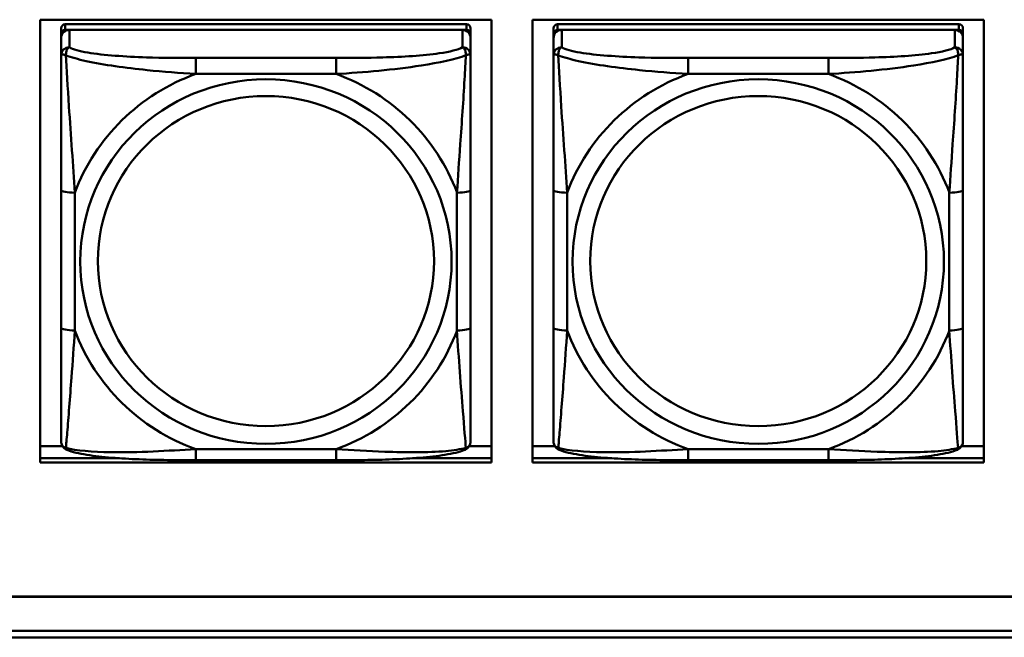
# Model space of a CAD drawing. Header units: inches. Extents: x 0.8 to 75.7, y -7.8 to 49.3.
# Tile 117 of 256: x 33.902 to 35.322, y 16.451 to 17.342. Entities that reach past the tile are written whole.
import ezdxf

# ---------------------------------------------------------------- set-up
doc = ezdxf.new("R2010")
doc.units = ezdxf.units.IN
doc.header["$MEASUREMENT"] = 0
doc.layers.add('Visible Edges(ROSSANSI)', color=7, linetype='Continuous', lineweight=50)
doc.layers.add('Visible Tangent Edges(ROSSANSI)', color=7, linetype='Continuous', lineweight=50)

msp = doc.modelspace()

# ---------------------------------------------------------------- linework, layer by layer
at = {"layer": 'Visible Edges(ROSSANSI)'}
for p, q in [((33.9314, 16.7034), (33.9314, 17.3421)), ((33.9314, 17.3421), (34.582, 17.3421)), ((34.582, 17.3421), (34.582, 16.7034)), ((34.6414, 16.7034), (34.6414, 17.3421)), ((34.6414, 17.3421), (35.292, 17.3421)), ((35.292, 17.3421), (35.292, 16.7034)), ((33.9615, 17.3297), (33.9615, 17.3215)), ((34.5461, 17.3355), (33.9674, 17.3355)), ((33.9674, 17.3273), (34.5461, 17.3273)), ((34.5402, 17.3273), (33.9733, 17.3273)), ((34.552, 17.3215), (34.552, 17.3297)), ((34.6715, 17.3297), (34.6715, 17.3215)), ((35.2562, 17.3355), (34.6775, 17.3355)), ((34.6775, 17.3273), (35.2562, 17.3273)), ((35.2503, 17.3273), (34.6834, 17.3273)), ((35.2621, 17.3215), (35.2621, 17.3297)), ((33.9615, 17.3157), (33.9615, 17.3215)), ((33.9615, 17.3157), (33.9615, 17.2907)), ((34.552, 17.3215), (34.552, 17.3157)), ((34.552, 17.2907), (34.552, 17.3157)), ((34.6715, 17.3157), (34.6715, 17.3215)), ((34.6715, 17.3157), (34.6715, 17.2907)), ((35.2621, 17.3215), (35.2621, 17.3157)), ((35.2621, 17.2907), (35.2621, 17.3157)), ((33.9615, 17.0963), (33.9615, 16.8977)), ((34.552, 16.8977), (34.552, 17.0963)), ((34.6715, 17.0963), (34.6715, 16.8977)), ((35.2621, 16.8977), (35.2621, 17.0963)), ((33.9314, 16.7272), (33.9633, 16.7272)), ((34.5502, 16.7272), (34.582, 16.7272)), ((34.6414, 16.7272), (34.6734, 16.7272)), ((35.2602, 16.7272), (35.292, 16.7272)), ((33.9314, 16.7095), (34.0454, 16.7095)), ((34.0454, 16.7095), (33.9314, 16.7095)), ((34.582, 16.7034), (33.9314, 16.7034)), ((34.3579, 16.7067), (34.1556, 16.7067)), ((34.4681, 16.7095), (34.582, 16.7095)), ((34.582, 16.7095), (34.4681, 16.7095)), ((34.6414, 16.7095), (34.7555, 16.7095)), ((34.7555, 16.7095), (34.6414, 16.7095)), ((35.292, 16.7034), (34.6414, 16.7034)), ((35.068, 16.7067), (34.8657, 16.7067)), ((35.1782, 16.7095), (35.292, 16.7095)), ((35.292, 16.7095), (35.1782, 16.7095)), ((32.9742, 16.5102), (56.0303, 16.5102)), ((56.0303, 16.5098), (32.9742, 16.5098)), ((33.0242, 16.4607), (56.0803, 16.4607)), ((56.0803, 16.4512), (33.0242, 16.4512))]:
    msp.add_line(p, q, dxfattribs=at)
for centre, major_axis, start_param, end_param in [((33.9674, 17.3297), (-0.00591, 0), 4.712389, 6.283185), ((33.9733, 17.3157), (-0.0118, 0), 4.712389, 6.283185), ((33.9674, 17.3215), (-0.00591, 0), 4.712389, 6.283185), ((34.5402, 17.3157), (0.0118, 0), 0, 1.570796), ((34.5461, 17.3297), (0.00591, 0), 0, 1.570796), ((34.5461, 17.3215), (0.00591, 0), 0, 1.570796), ((34.6775, 17.3297), (-0.00591, 0), 4.712389, 6.283185), ((34.6834, 17.3157), (-0.0118, 0), 4.712389, 6.283185), ((34.6775, 17.3215), (-0.00591, 0), 4.712389, 6.283185), ((35.2503, 17.3157), (0.0118, 0), 0, 1.570796), ((35.2562, 17.3297), (0.00591, 0), 0, 1.570796), ((35.2562, 17.3215), (0.00591, 0), 0, 1.570796)]:
    msp.add_ellipse(centre, major_axis=major_axis, ratio=0.981793, start_param=start_param, end_param=end_param, dxfattribs=at)
for points, knots in [([(33.9615, 17.2907), (33.9615, 17.2816), (33.9615, 17.2664), (33.9615, 17.2492), (33.9615, 17.2228), (33.9615, 17.1925), (33.9615, 17.1631), (33.9615, 17.1407), (33.9615, 17.1183), (33.9615, 17.0963)], [-0.7968224, -0.7968224, -0.7968224, -0.7968224, -0.6514613, -0.6514613, -0.6514613, -0.427691, -0.427691, -0.427691, -0.2569517, -0.2569517, -0.2569517, -0.2569517]), ([(34.552, 17.0963), (34.552, 17.1195), (34.552, 17.1432), (34.552, 17.1669), (34.552, 17.198), (34.552, 17.2303), (34.552, 17.2571), (34.552, 17.271), (34.552, 17.283), (34.552, 17.2907)], [0.2569537, 0.2569537, 0.2569537, 0.2569537, 0.4371919, 0.4371919, 0.4371919, 0.6739428, 0.6739428, 0.6739428, 0.7963818, 0.7963818, 0.7963818, 0.7963818]), ([(34.6715, 17.2907), (34.6715, 17.2816), (34.6715, 17.2664), (34.6715, 17.2492), (34.6715, 17.2228), (34.6715, 17.1925), (34.6715, 17.1631), (34.6715, 17.1407), (34.6715, 17.1183), (34.6715, 17.0963)], [-0.7968224, -0.7968224, -0.7968224, -0.7968224, -0.6514613, -0.6514613, -0.6514613, -0.427691, -0.427691, -0.427691, -0.2569517, -0.2569517, -0.2569517, -0.2569517]), ([(35.2621, 17.0963), (35.2621, 17.1195), (35.2621, 17.1432), (35.2621, 17.1669), (35.2621, 17.198), (35.2621, 17.2303), (35.2621, 17.2571), (35.2621, 17.271), (35.2621, 17.283), (35.2621, 17.2907)], [0.2569537, 0.2569537, 0.2569537, 0.2569537, 0.4371919, 0.4371919, 0.4371919, 0.6739428, 0.6739428, 0.6739428, 0.7963818, 0.7963818, 0.7963818, 0.7963818]), ([(33.9615, 16.8977), (33.9615, 16.8744), (33.9615, 16.8511), (33.9615, 16.8289), (33.9615, 16.7997), (33.9615, 16.7714), (33.9615, 16.7526), (33.9615, 16.7428), (33.9615, 16.736), (33.9615, 16.7341)], [0.2569537, 0.2569537, 0.2569537, 0.2569537, 0.4371919, 0.4371919, 0.4371919, 0.6739428, 0.6739428, 0.6739428, 0.7963818, 0.7963818, 0.7963818, 0.7963818]), ([(34.552, 16.7341), (34.552, 16.7363), (34.552, 16.7456), (34.552, 16.7583), (34.552, 16.7779), (34.552, 16.8047), (34.552, 16.8324), (34.552, 16.8536), (34.552, 16.8757), (34.552, 16.8977)], [-0.7968224, -0.7968224, -0.7968224, -0.7968224, -0.6514613, -0.6514613, -0.6514613, -0.427691, -0.427691, -0.427691, -0.2569517, -0.2569517, -0.2569517, -0.2569517]), ([(34.6715, 16.8977), (34.6715, 16.8744), (34.6715, 16.8511), (34.6715, 16.8289), (34.6715, 16.7997), (34.6715, 16.7714), (34.6715, 16.7526), (34.6715, 16.7428), (34.6715, 16.736), (34.6715, 16.7341)], [0.2569537, 0.2569537, 0.2569537, 0.2569537, 0.4371919, 0.4371919, 0.4371919, 0.6739428, 0.6739428, 0.6739428, 0.7963818, 0.7963818, 0.7963818, 0.7963818]), ([(35.2621, 16.7341), (35.2621, 16.7363), (35.2621, 16.7456), (35.2621, 16.7583), (35.2621, 16.7779), (35.2621, 16.8047), (35.2621, 16.8324), (35.2621, 16.8536), (35.2621, 16.8757), (35.2621, 16.8977)], [-0.7968224, -0.7968224, -0.7968224, -0.7968224, -0.6514613, -0.6514613, -0.6514613, -0.427691, -0.427691, -0.427691, -0.2569517, -0.2569517, -0.2569517, -0.2569517]), ([(33.9695, 16.7218), (33.9685, 16.7223), (33.9674, 16.7229), (33.9654, 16.7245), (33.9645, 16.7254), (33.9632, 16.7273), (33.9627, 16.7284), (33.962, 16.7302), (33.9618, 16.7311), (33.9615, 16.7327), (33.9615, 16.7335), (33.9615, 16.7341)], [0.02510739, 0.02510739, 0.02510739, 0.02510739, 0.03073999, 0.03073999, 0.03637259, 0.03637259, 0.0420052, 0.0420052, 0.0476378, 0.0476378, 0.0532704, 0.0532704, 0.0532704, 0.0532704]), ([(34.544, 16.7218), (34.5451, 16.7223), (34.5461, 16.7229), (34.5481, 16.7245), (34.549, 16.7254), (34.5503, 16.7273), (34.5508, 16.7284), (34.5515, 16.7302), (34.5517, 16.7311), (34.552, 16.7327), (34.552, 16.7335), (34.552, 16.7341)], [0.02510739, 0.02510739, 0.02510739, 0.02510739, 0.03073999, 0.03073999, 0.03637259, 0.03637259, 0.0420052, 0.0420052, 0.0476378, 0.0476378, 0.0532704, 0.0532704, 0.0532704, 0.0532704]), ([(34.6796, 16.7218), (34.6785, 16.7223), (34.6774, 16.7229), (34.6755, 16.7245), (34.6746, 16.7254), (34.6732, 16.7273), (34.6727, 16.7284), (34.672, 16.7302), (34.6718, 16.7311), (34.6716, 16.7327), (34.6715, 16.7335), (34.6715, 16.7341)], [0.02510739, 0.02510739, 0.02510739, 0.02510739, 0.03073999, 0.03073999, 0.03637259, 0.03637259, 0.0420052, 0.0420052, 0.0476378, 0.0476378, 0.0532704, 0.0532704, 0.0532704, 0.0532704]), ([(35.2541, 16.7218), (35.2551, 16.7223), (35.2562, 16.7229), (35.2582, 16.7245), (35.259, 16.7254), (35.2604, 16.7273), (35.2609, 16.7284), (35.2616, 16.7302), (35.2618, 16.7311), (35.2621, 16.7327), (35.2621, 16.7335), (35.2621, 16.7341)], [0.02510739, 0.02510739, 0.02510739, 0.02510739, 0.03073999, 0.03073999, 0.03637259, 0.03637259, 0.0420052, 0.0420052, 0.0476378, 0.0476378, 0.0532704, 0.0532704, 0.0532704, 0.0532704]), ([(34.1556, 16.7067), (34.1421, 16.7067), (34.1284, 16.7068), (34.1011, 16.7071), (34.0875, 16.7075), (34.0607, 16.7085), (34.0473, 16.7093), (34.0217, 16.7114), (34.0095, 16.7127), (33.9874, 16.7163), (33.978, 16.7184), (33.9695, 16.7218)], [0.2569517, 0.2569517, 0.2569517, 0.2569517, 0.3597049, 0.3597049, 0.4624581, 0.4624581, 0.5652112, 0.5652112, 0.6679644, 0.6679644, 0.7707176, 0.7707176, 0.7707176, 0.7707176]), ([(34.544, 16.7218), (34.5356, 16.7184), (34.5261, 16.7163), (34.504, 16.7127), (34.4918, 16.7114), (34.4661, 16.7093), (34.4528, 16.7085), (34.426, 16.7075), (34.4124, 16.7071), (34.3851, 16.7068), (34.3714, 16.7067), (34.3579, 16.7067)], [-0.7703505, -0.7703505, -0.7703505, -0.7703505, -0.6676711, -0.6676711, -0.5649918, -0.5649918, -0.4623124, -0.4623124, -0.3596331, -0.3596331, -0.2569537, -0.2569537, -0.2569537, -0.2569537]), ([(34.8657, 16.7067), (34.8521, 16.7067), (34.8385, 16.7068), (34.8112, 16.7071), (34.7976, 16.7075), (34.7708, 16.7085), (34.7574, 16.7093), (34.7318, 16.7114), (34.7196, 16.7127), (34.6975, 16.7163), (34.688, 16.7184), (34.6796, 16.7218)], [0.2569517, 0.2569517, 0.2569517, 0.2569517, 0.3597049, 0.3597049, 0.4624581, 0.4624581, 0.5652112, 0.5652112, 0.6679644, 0.6679644, 0.7707176, 0.7707176, 0.7707176, 0.7707176]), ([(35.2541, 16.7218), (35.2456, 16.7184), (35.2361, 16.7163), (35.2141, 16.7127), (35.2019, 16.7114), (35.1762, 16.7093), (35.1629, 16.7085), (35.1361, 16.7075), (35.1225, 16.7071), (35.0952, 16.7068), (35.0815, 16.7067), (35.068, 16.7067)], [-0.7703505, -0.7703505, -0.7703505, -0.7703505, -0.6676711, -0.6676711, -0.5649918, -0.5649918, -0.4623124, -0.4623124, -0.3596331, -0.3596331, -0.2569537, -0.2569537, -0.2569537, -0.2569537])]:
    msp.add_open_spline(points, degree=3, knots=knots, dxfattribs=at)
at = {"layer": 'Visible Tangent Edges(ROSSANSI)'}
for p, q in [((33.9674, 17.3273), (33.9674, 17.3355)), ((33.9733, 17.3023), (33.9733, 17.3273)), ((34.5402, 17.3273), (34.5402, 17.3023)), ((34.5461, 17.3355), (34.5461, 17.3273)), ((34.6775, 17.3273), (34.6775, 17.3355)), ((34.6834, 17.3023), (34.6834, 17.3273)), ((35.2503, 17.3273), (35.2503, 17.3023)), ((35.2562, 17.3355), (35.2562, 17.3273)), ((34.1556, 17.2869), (34.1556, 17.2638)), ((34.3579, 17.2869), (34.1556, 17.2869)), ((34.3579, 17.2869), (34.3579, 17.2638)), ((34.8657, 17.2869), (34.8657, 17.2638)), ((35.068, 17.2869), (34.8657, 17.2869)), ((35.068, 17.2869), (35.068, 17.2638)), ((34.1556, 17.2638), (34.3579, 17.2638)), ((34.8657, 17.2638), (35.068, 17.2638)), ((33.9812, 16.8939), (33.9812, 17.0925)), ((34.5323, 17.0925), (34.5323, 16.8939)), ((34.6912, 16.8939), (34.6912, 17.0925)), ((35.2424, 17.0925), (35.2424, 16.8939)), ((34.3579, 16.7227), (34.1556, 16.7227)), ((34.1556, 16.7067), (34.1556, 16.7227)), ((34.3579, 16.7067), (34.3579, 16.7227)), ((35.068, 16.7227), (34.8657, 16.7227)), ((34.8657, 16.7067), (34.8657, 16.7227)), ((35.068, 16.7067), (35.068, 16.7227))]:
    msp.add_line(p, q, dxfattribs=at)
for centre, major_axis, ratio, start_param, end_param in [((33.9733, 17.2907), (-0.0118, 0), 0.981793, 4.712389, 6.283185), ((34.5402, 17.2907), (0.0118, 0), 0.981793, 0, 1.570796), ((34.6834, 17.2907), (-0.0118, 0), 0.981793, 4.712389, 6.283185), ((35.2503, 17.2907), (0.0118, 0), 0.981793, 0, 1.570796), ((34.2568, 16.9932), (-0.2936, 0), 0.981793, 5.064156, 5.931419), ((34.2568, 16.9932), (0.2936, 0), 0.981793, 0.351767, 1.21903), ((34.9668, 16.9932), (-0.2936, 0), 0.981793, 5.064156, 5.931419), ((34.9668, 16.9932), (0.2936, 0), 0.981793, 0.351767, 1.21903), ((33.9812, 17.0963), (-0.0197, 0), 0.189952, 0, 1.570796), ((34.5323, 17.0963), (0.0197, 0), 0.189952, 4.712389, 6.283185), ((34.6912, 17.0963), (-0.0197, 0), 0.189952, 0, 1.570796), ((35.2424, 17.0963), (0.0197, 0), 0.189952, 4.712389, 6.283185), ((33.9812, 16.8977), (-0.0197, 0), 0.189952, 0, 1.570796), ((34.2568, 16.9932), (-0.2936, 0), 0.981793, 0.351767, 1.21903), ((34.2568, 16.9932), (0.2936, 0), 0.981793, 5.064156, 5.931419), ((34.5323, 16.8977), (0.0197, 0), 0.189952, 4.712389, 6.283185), ((34.6912, 16.8977), (-0.0197, 0), 0.189952, 0, 1.570796), ((34.9668, 16.9932), (-0.2936, 0), 0.981793, 0.351767, 1.21903), ((34.9668, 16.9932), (0.2936, 0), 0.981793, 5.064156, 5.931419), ((35.2424, 16.8977), (0.0197, 0), 0.189952, 4.712389, 6.283185)]:
    msp.add_ellipse(centre, major_axis=major_axis, ratio=ratio, start_param=start_param, end_param=end_param, dxfattribs=at)
for centre, major_axis in [((34.2568, 16.9932), (-0.2678, 0)), ((34.9668, 16.9932), (-0.2678, 0)), ((34.2568, 16.994), (-0.2424, 0)), ((34.9668, 16.994), (-0.2424, 0))]:
    msp.add_ellipse(centre, major_axis=major_axis, ratio=0.981793, dxfattribs=at)
for points, knots in [([(33.9683, 17.2908), (33.9683, 17.2919), (33.9684, 17.293), (33.9686, 17.295), (33.9688, 17.296), (33.9692, 17.2974), (33.9694, 17.2979), (33.9698, 17.2986), (33.9699, 17.2988), (33.9702, 17.2994), (33.9704, 17.2997), (33.971, 17.3005), (33.9714, 17.301), (33.9723, 17.3017), (33.9728, 17.3021), (33.9733, 17.3023)], [-0.00023197, -0.00023197, -0.00023197, -0.00023197, 0.00913095, 0.00913095, 0.01983142, 0.01983142, 0.02651922, 0.02651922, 0.02986312, 0.02986312, 0.03521335, 0.03521335, 0.04377373, 0.04377373, 0.0532704, 0.0532704, 0.0532704, 0.0532704]), ([(34.1556, 17.2869), (34.1319, 17.2869), (34.108, 17.287), (34.0846, 17.2878), (34.0539, 17.2888), (34.023, 17.2908), (33.9998, 17.2947), (33.9878, 17.2968), (33.9782, 17.2994), (33.9733, 17.3023)], [0.2569537, 0.2569537, 0.2569537, 0.2569537, 0.4371919, 0.4371919, 0.4371919, 0.6739428, 0.6739428, 0.6739428, 0.7963818, 0.7963818, 0.7963818, 0.7963818]), ([(34.5402, 17.3023), (34.5345, 17.2989), (34.522, 17.2959), (34.5068, 17.2936), (34.4834, 17.2902), (34.4542, 17.2885), (34.4252, 17.2877), (34.403, 17.287), (34.3803, 17.2869), (34.3579, 17.2869)], [-0.7968224, -0.7968224, -0.7968224, -0.7968224, -0.6514613, -0.6514613, -0.6514613, -0.427691, -0.427691, -0.427691, -0.2569517, -0.2569517, -0.2569517, -0.2569517]), ([(34.5402, 17.3023), (34.5408, 17.3021), (34.5413, 17.3017), (34.5421, 17.301), (34.5425, 17.3005), (34.5431, 17.2997), (34.5433, 17.2994), (34.5436, 17.2988), (34.5437, 17.2986), (34.5441, 17.2979), (34.5443, 17.2974), (34.5447, 17.296), (34.5449, 17.295), (34.5451, 17.293), (34.5452, 17.2919), (34.5452, 17.2908)], [-0.0532704, -0.0532704, -0.0532704, -0.0532704, -0.04377373, -0.04377373, -0.03521335, -0.03521335, -0.02986312, -0.02986312, -0.02651922, -0.02651922, -0.01983142, -0.01983142, -0.00913095, -0.00913095, 0.00023197, 0.00023197, 0.00023197, 0.00023197]), ([(34.6784, 17.2908), (34.6784, 17.2919), (34.6784, 17.293), (34.6787, 17.295), (34.6789, 17.296), (34.6793, 17.2974), (34.6795, 17.2979), (34.6798, 17.2986), (34.6799, 17.2988), (34.6803, 17.2994), (34.6805, 17.2997), (34.681, 17.3005), (34.6814, 17.301), (34.6823, 17.3017), (34.6828, 17.3021), (34.6834, 17.3023)], [-0.00023197, -0.00023197, -0.00023197, -0.00023197, 0.00913095, 0.00913095, 0.01983142, 0.01983142, 0.02651922, 0.02651922, 0.02986312, 0.02986312, 0.03521335, 0.03521335, 0.04377373, 0.04377373, 0.0532704, 0.0532704, 0.0532704, 0.0532704]), ([(34.8657, 17.2869), (34.842, 17.2869), (34.818, 17.287), (34.7947, 17.2878), (34.764, 17.2888), (34.7331, 17.2908), (34.7099, 17.2947), (34.6978, 17.2968), (34.6882, 17.2994), (34.6834, 17.3023)], [0.2569537, 0.2569537, 0.2569537, 0.2569537, 0.4371919, 0.4371919, 0.4371919, 0.6739428, 0.6739428, 0.6739428, 0.7963818, 0.7963818, 0.7963818, 0.7963818]), ([(35.2503, 17.3023), (35.2446, 17.2989), (35.2321, 17.2959), (35.2168, 17.2936), (35.1934, 17.2902), (35.1643, 17.2885), (35.1352, 17.2877), (35.113, 17.287), (35.0904, 17.2869), (35.068, 17.2869)], [-0.7968224, -0.7968224, -0.7968224, -0.7968224, -0.6514613, -0.6514613, -0.6514613, -0.427691, -0.427691, -0.427691, -0.2569517, -0.2569517, -0.2569517, -0.2569517]), ([(35.2503, 17.3023), (35.2508, 17.3021), (35.2513, 17.3017), (35.2522, 17.301), (35.2526, 17.3005), (35.2532, 17.2997), (35.2534, 17.2994), (35.2537, 17.2988), (35.2538, 17.2986), (35.2541, 17.2979), (35.2543, 17.2974), (35.2548, 17.296), (35.255, 17.295), (35.2552, 17.293), (35.2553, 17.2919), (35.2552, 17.2908)], [-0.0532704, -0.0532704, -0.0532704, -0.0532704, -0.04377373, -0.04377373, -0.03521335, -0.03521335, -0.02986312, -0.02986312, -0.02651922, -0.02651922, -0.01983142, -0.01983142, -0.00913095, -0.00913095, 0.00023197, 0.00023197, 0.00023197, 0.00023197]), ([(33.9615, 17.2907), (33.9615, 17.291), (33.9615, 17.2912), (33.9618, 17.2916), (33.962, 17.2917), (33.9624, 17.2918), (33.9625, 17.2919), (33.9628, 17.2919), (33.963, 17.2919), (33.9634, 17.292), (33.9637, 17.292), (33.9646, 17.2919), (33.9653, 17.2917), (33.9667, 17.2914), (33.9675, 17.2911), (33.9683, 17.2908)], [-0.0532704, -0.0532704, -0.0532704, -0.0532704, -0.04377373, -0.04377373, -0.03521335, -0.03521335, -0.02986312, -0.02986312, -0.02651922, -0.02651922, -0.01983142, -0.01983142, -0.00913095, -0.00913095, 0.00023197, 0.00023197, 0.00023197, 0.00023197]), ([(33.9683, 17.2908), (33.976, 17.2879), (33.986, 17.285), (34.023, 17.2768), (34.0548, 17.2726), (34.109, 17.267), (34.1322, 17.2651), (34.1556, 17.2638)], [-0.7478145, -0.7478145, -0.7478145, -0.7478145, -0.6493253, -0.6493253, -0.427691, -0.427691, -0.2569537, -0.2569537, -0.2569537, -0.2569537]), ([(33.9812, 17.0925), (33.9788, 17.1323), (33.9755, 17.1744), (33.9709, 17.2444), (33.9693, 17.2719), (33.9683, 17.2908)], [0.2569517, 0.2569517, 0.2569517, 0.2569517, 0.5559983, 0.5559983, 0.7482818, 0.7482818, 0.7482818, 0.7482818]), ([(34.3579, 17.2638), (34.3984, 17.2661), (34.4408, 17.2699), (34.5064, 17.28), (34.5308, 17.285), (34.5452, 17.2908)], [0.2569517, 0.2569517, 0.2569517, 0.2569517, 0.5559983, 0.5559983, 0.7482818, 0.7482818, 0.7482818, 0.7482818]), ([(34.5452, 17.2908), (34.5447, 17.2809), (34.544, 17.2688), (34.5416, 17.2267), (34.5393, 17.1935), (34.5354, 17.1385), (34.5338, 17.1154), (34.5323, 17.0925)], [-0.7478145, -0.7478145, -0.7478145, -0.7478145, -0.6493253, -0.6493253, -0.427691, -0.427691, -0.2569537, -0.2569537, -0.2569537, -0.2569537]), ([(34.5452, 17.2908), (34.546, 17.2911), (34.5468, 17.2914), (34.5482, 17.2917), (34.5489, 17.2919), (34.5498, 17.292), (34.5501, 17.292), (34.5505, 17.2919), (34.5507, 17.2919), (34.551, 17.2919), (34.5511, 17.2918), (34.5515, 17.2917), (34.5517, 17.2916), (34.552, 17.2912), (34.552, 17.291), (34.552, 17.2907)], [-0.00023197, -0.00023197, -0.00023197, -0.00023197, 0.00913095, 0.00913095, 0.01983142, 0.01983142, 0.02651922, 0.02651922, 0.02986312, 0.02986312, 0.03521335, 0.03521335, 0.04377373, 0.04377373, 0.0532704, 0.0532704, 0.0532704, 0.0532704]), ([(34.6715, 17.2907), (34.6715, 17.291), (34.6716, 17.2912), (34.6719, 17.2916), (34.672, 17.2917), (34.6724, 17.2918), (34.6726, 17.2919), (34.6729, 17.2919), (34.673, 17.2919), (34.6735, 17.292), (34.6738, 17.292), (34.6747, 17.2919), (34.6754, 17.2917), (34.6768, 17.2914), (34.6776, 17.2911), (34.6784, 17.2908)], [-0.0532704, -0.0532704, -0.0532704, -0.0532704, -0.04377373, -0.04377373, -0.03521335, -0.03521335, -0.02986312, -0.02986312, -0.02651922, -0.02651922, -0.01983142, -0.01983142, -0.00913095, -0.00913095, 0.00023197, 0.00023197, 0.00023197, 0.00023197]), ([(34.6784, 17.2908), (34.6861, 17.2879), (34.6961, 17.285), (34.7331, 17.2768), (34.7648, 17.2726), (34.8191, 17.267), (34.8423, 17.2651), (34.8657, 17.2638)], [-0.7478145, -0.7478145, -0.7478145, -0.7478145, -0.6493253, -0.6493253, -0.427691, -0.427691, -0.2569537, -0.2569537, -0.2569537, -0.2569537]), ([(34.6912, 17.0925), (34.6888, 17.1323), (34.6855, 17.1744), (34.6809, 17.2444), (34.6793, 17.2719), (34.6784, 17.2908)], [0.2569517, 0.2569517, 0.2569517, 0.2569517, 0.5559983, 0.5559983, 0.7482818, 0.7482818, 0.7482818, 0.7482818]), ([(35.068, 17.2638), (35.1084, 17.2661), (35.1508, 17.2699), (35.2165, 17.28), (35.2409, 17.285), (35.2552, 17.2908)], [0.2569517, 0.2569517, 0.2569517, 0.2569517, 0.5559983, 0.5559983, 0.7482818, 0.7482818, 0.7482818, 0.7482818]), ([(35.2552, 17.2908), (35.2548, 17.2809), (35.2541, 17.2688), (35.2516, 17.2267), (35.2494, 17.1935), (35.2455, 17.1385), (35.2438, 17.1154), (35.2424, 17.0925)], [-0.7478145, -0.7478145, -0.7478145, -0.7478145, -0.6493253, -0.6493253, -0.427691, -0.427691, -0.2569537, -0.2569537, -0.2569537, -0.2569537]), ([(35.2552, 17.2908), (35.2561, 17.2911), (35.2568, 17.2914), (35.2583, 17.2917), (35.259, 17.2919), (35.2599, 17.292), (35.2602, 17.292), (35.2606, 17.2919), (35.2607, 17.2919), (35.261, 17.2919), (35.2612, 17.2918), (35.2616, 17.2917), (35.2618, 17.2916), (35.262, 17.2912), (35.2621, 17.291), (35.2621, 17.2907)], [-0.00023197, -0.00023197, -0.00023197, -0.00023197, 0.00913095, 0.00913095, 0.01983142, 0.01983142, 0.02651922, 0.02651922, 0.02986312, 0.02986312, 0.03521335, 0.03521335, 0.04377373, 0.04377373, 0.0532704, 0.0532704, 0.0532704, 0.0532704]), ([(33.9683, 16.7245), (33.9688, 16.7295), (33.9695, 16.7371), (33.9719, 16.7678), (33.9742, 16.7969), (33.9781, 16.8484), (33.9798, 16.8709), (33.9812, 16.8939)], [-0.7478145, -0.7478145, -0.7478145, -0.7478145, -0.6493253, -0.6493253, -0.427691, -0.427691, -0.2569537, -0.2569537, -0.2569537, -0.2569537]), ([(34.5323, 16.8939), (34.5347, 16.8542), (34.538, 16.8131), (34.5427, 16.7542), (34.5443, 16.7337), (34.5452, 16.7245)], [0.2569517, 0.2569517, 0.2569517, 0.2569517, 0.5559983, 0.5559983, 0.7482818, 0.7482818, 0.7482818, 0.7482818]), ([(34.6784, 16.7245), (34.6789, 16.7295), (34.6795, 16.7371), (34.682, 16.7678), (34.6843, 16.7969), (34.6882, 16.8484), (34.6898, 16.8709), (34.6912, 16.8939)], [-0.7478145, -0.7478145, -0.7478145, -0.7478145, -0.6493253, -0.6493253, -0.427691, -0.427691, -0.2569537, -0.2569537, -0.2569537, -0.2569537]), ([(35.2424, 16.8939), (35.2448, 16.8542), (35.2481, 16.8131), (35.2527, 16.7542), (35.2543, 16.7337), (35.2552, 16.7245)], [0.2569517, 0.2569517, 0.2569517, 0.2569517, 0.5559983, 0.5559983, 0.7482818, 0.7482818, 0.7482818, 0.7482818]), ([(33.9683, 16.7245), (33.9675, 16.7247), (33.9667, 16.7251), (33.9653, 16.7259), (33.9646, 16.7264), (33.9637, 16.7274), (33.9634, 16.7278), (33.963, 16.7284), (33.9628, 16.7286), (33.9625, 16.7292), (33.9624, 16.7296), (33.962, 16.7305), (33.9618, 16.7312), (33.9615, 16.7326), (33.9615, 16.7333), (33.9615, 16.7341)], [-0.00023197, -0.00023197, -0.00023197, -0.00023197, 0.00913095, 0.00913095, 0.01983142, 0.01983142, 0.02651922, 0.02651922, 0.02986312, 0.02986312, 0.03521335, 0.03521335, 0.04377373, 0.04377373, 0.0532704, 0.0532704, 0.0532704, 0.0532704]), ([(34.552, 16.7341), (34.552, 16.7333), (34.552, 16.7326), (34.5517, 16.7312), (34.5515, 16.7305), (34.5511, 16.7296), (34.551, 16.7292), (34.5507, 16.7286), (34.5505, 16.7284), (34.5501, 16.7278), (34.5498, 16.7274), (34.5489, 16.7264), (34.5482, 16.7259), (34.5468, 16.7251), (34.546, 16.7247), (34.5452, 16.7245)], [-0.0532704, -0.0532704, -0.0532704, -0.0532704, -0.04377373, -0.04377373, -0.03521335, -0.03521335, -0.02986312, -0.02986312, -0.02651922, -0.02651922, -0.01983142, -0.01983142, -0.00913095, -0.00913095, 0.00023197, 0.00023197, 0.00023197, 0.00023197]), ([(34.6784, 16.7245), (34.6776, 16.7247), (34.6768, 16.7251), (34.6754, 16.7259), (34.6747, 16.7264), (34.6738, 16.7274), (34.6735, 16.7278), (34.673, 16.7284), (34.6729, 16.7286), (34.6726, 16.7292), (34.6724, 16.7296), (34.672, 16.7305), (34.6719, 16.7312), (34.6716, 16.7326), (34.6715, 16.7333), (34.6715, 16.7341)], [-0.00023197, -0.00023197, -0.00023197, -0.00023197, 0.00913095, 0.00913095, 0.01983142, 0.01983142, 0.02651922, 0.02651922, 0.02986312, 0.02986312, 0.03521335, 0.03521335, 0.04377373, 0.04377373, 0.0532704, 0.0532704, 0.0532704, 0.0532704]), ([(35.2621, 16.7341), (35.2621, 16.7333), (35.262, 16.7326), (35.2618, 16.7312), (35.2616, 16.7305), (35.2612, 16.7296), (35.261, 16.7292), (35.2607, 16.7286), (35.2606, 16.7284), (35.2602, 16.7278), (35.2599, 16.7274), (35.259, 16.7264), (35.2583, 16.7259), (35.2568, 16.7251), (35.2561, 16.7247), (35.2552, 16.7245)], [-0.0532704, -0.0532704, -0.0532704, -0.0532704, -0.04377373, -0.04377373, -0.03521335, -0.03521335, -0.02986312, -0.02986312, -0.02651922, -0.02651922, -0.01983142, -0.01983142, -0.00913095, -0.00913095, 0.00023197, 0.00023197, 0.00023197, 0.00023197]), ([(33.9695, 16.7218), (33.9694, 16.7219), (33.9692, 16.722), (33.9688, 16.7223), (33.9686, 16.7227), (33.9684, 16.7235), (33.9683, 16.7239), (33.9683, 16.7245)], [-0.02510739, -0.02510739, -0.02510739, -0.02510739, -0.01983142, -0.01983142, -0.00913095, -0.00913095, 0.00023197, 0.00023197, 0.00023197, 0.00023197]), ([(34.1556, 16.7227), (34.1151, 16.7203), (34.0728, 16.7176), (34.0071, 16.7186), (33.9827, 16.7205), (33.9683, 16.7245)], [0.2569517, 0.2569517, 0.2569517, 0.2569517, 0.5559983, 0.5559983, 0.7482818, 0.7482818, 0.7482818, 0.7482818]), ([(34.5452, 16.7245), (34.5375, 16.7225), (34.5275, 16.7209), (34.4905, 16.7176), (34.4588, 16.7178), (34.4045, 16.7199), (34.3813, 16.7212), (34.3579, 16.7227)], [-0.7478145, -0.7478145, -0.7478145, -0.7478145, -0.6493253, -0.6493253, -0.427691, -0.427691, -0.2569537, -0.2569537, -0.2569537, -0.2569537]), ([(34.5452, 16.7245), (34.5452, 16.7239), (34.5451, 16.7235), (34.5449, 16.7227), (34.5447, 16.7223), (34.5443, 16.722), (34.5442, 16.7219), (34.544, 16.7218)], [-0.00023197, -0.00023197, -0.00023197, -0.00023197, 0.00913095, 0.00913095, 0.01983142, 0.01983142, 0.02510739, 0.02510739, 0.02510739, 0.02510739]), ([(34.6796, 16.7218), (34.6794, 16.7219), (34.6793, 16.722), (34.6789, 16.7223), (34.6787, 16.7227), (34.6784, 16.7235), (34.6784, 16.7239), (34.6784, 16.7245)], [-0.02510739, -0.02510739, -0.02510739, -0.02510739, -0.01983142, -0.01983142, -0.00913095, -0.00913095, 0.00023197, 0.00023197, 0.00023197, 0.00023197]), ([(34.8657, 16.7227), (34.8252, 16.7203), (34.7828, 16.7176), (34.7172, 16.7186), (34.6928, 16.7205), (34.6784, 16.7245)], [0.2569517, 0.2569517, 0.2569517, 0.2569517, 0.5559983, 0.5559983, 0.7482818, 0.7482818, 0.7482818, 0.7482818]), ([(35.2552, 16.7245), (35.2476, 16.7225), (35.2376, 16.7209), (35.2005, 16.7176), (35.1688, 16.7178), (35.1146, 16.7199), (35.0913, 16.7212), (35.068, 16.7227)], [-0.7478145, -0.7478145, -0.7478145, -0.7478145, -0.6493253, -0.6493253, -0.427691, -0.427691, -0.2569537, -0.2569537, -0.2569537, -0.2569537]), ([(35.2552, 16.7245), (35.2553, 16.7239), (35.2552, 16.7235), (35.255, 16.7227), (35.2548, 16.7223), (35.2544, 16.722), (35.2542, 16.7219), (35.2541, 16.7218)], [-0.00023197, -0.00023197, -0.00023197, -0.00023197, 0.00913095, 0.00913095, 0.01983142, 0.01983142, 0.02510739, 0.02510739, 0.02510739, 0.02510739])]:
    msp.add_open_spline(points, degree=3, knots=knots, dxfattribs=at)

doc.saveas('drawing.dxf')
